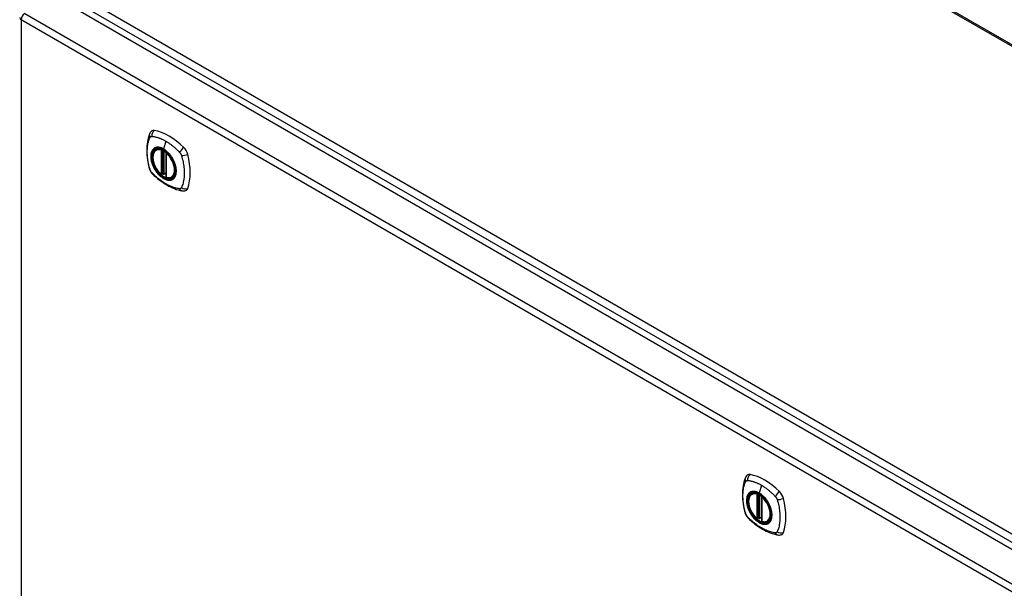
# Model space of a CAD drawing. Header units: inches. Extents: x 20 to 448, y 48 to 211.
# Tile 26 of 28: x 409 to 428, y 176 to 188. Entities that reach past the tile are written whole.
import ezdxf

# ---------------------------------------------------------------- set-up
doc = ezdxf.new("R2010")
doc.units = ezdxf.units.IN
doc.header["$MEASUREMENT"] = 0
doc.layers.add('Visible Edges(ANSI)', color=7, linetype='Continuous', lineweight=25)
doc.layers.add('Visible Tangent Edges(ANSI)', color=7, linetype='Continuous', lineweight=25)

msp = doc.modelspace()

# ---------------------------------------------------------------- linework, layer by layer
at = {"layer": 'Visible Edges(ANSI)'}
for p, q in [((417.925, 193.102), (446.49, 176.609)), ((409.399, 188.057), (438.818, 171.071)), ((411.408, 185.026), (411.419, 185.032)), ((411.603, 184.965), (411.603, 184.487)), ((411.534, 184.543), (411.52, 184.535)), ((411.549, 184.54), (411.547, 184.542)), ((411.603, 184.563), (411.562, 184.54)), ((411.721, 184.484), (411.732, 184.49)), ((423.183, 178.228), (423.193, 178.234)), ((423.377, 178.167), (423.377, 177.689)), ((423.309, 177.745), (423.295, 177.737)), ((423.323, 177.743), (423.321, 177.744)), ((423.377, 177.765), (423.337, 177.742)), ((423.496, 177.686), (423.506, 177.692))]:
    msp.add_line(p, q, dxfattribs=at)
at = {"layer": 'Visible Edges(ANSI)', "flags": 128}
for points in [[(411.275, 185.336), (411.267, 185.314), (411.26, 185.295), (411.255, 185.276), (411.25, 185.258), (411.246, 185.239), (411.242, 185.219), (411.235, 185.18), (411.229, 185.139), (411.225, 185.097), (411.222, 185.055), (411.222, 185.012), (411.222, 184.969), (411.225, 184.924), (411.229, 184.88), (411.234, 184.835), (411.241, 184.79), (411.249, 184.744), (411.259, 184.699), (411.265, 184.676), (411.268, 184.664), (411.271, 184.65)], [(411.313, 185.392), (411.3, 185.378), (411.289, 185.364), (411.281, 185.35), (411.275, 185.336)], [(411.507, 184.536), (411.493, 184.549), (411.479, 184.562), (411.466, 184.576), (411.453, 184.591), (411.441, 184.607), (411.429, 184.623), (411.417, 184.64), (411.407, 184.658), (411.397, 184.675), (411.387, 184.693), (411.379, 184.712), (411.371, 184.73), (411.364, 184.749), (411.358, 184.768), (411.352, 184.786), (411.348, 184.805), (411.345, 184.823), (411.342, 184.841), (411.341, 184.859), (411.34, 184.876), (411.34, 184.893), (411.342, 184.909), (411.344, 184.924), (411.347, 184.939), (411.351, 184.954), (411.357, 184.967), (411.363, 184.979), (411.37, 184.991), (411.378, 185.001), (411.387, 185.011), (411.397, 185.019), (411.408, 185.026)], [(411.661, 184.946), (411.68, 184.924), (411.697, 184.9), (411.714, 184.876), (411.73, 184.85), (411.744, 184.824), (411.757, 184.797), (411.768, 184.77), (411.778, 184.743)], [(411.271, 184.65), (411.276, 184.637), (411.281, 184.623), (411.287, 184.611), (411.293, 184.599), (411.301, 184.587), (411.309, 184.575), (411.317, 184.564), (411.327, 184.554)], [(411.327, 184.554), (411.337, 184.544), (411.346, 184.535), (411.364, 184.518), (411.398, 184.488), (411.433, 184.457), (411.469, 184.429), (411.505, 184.402), (411.542, 184.376), (411.579, 184.352), (411.616, 184.33), (411.653, 184.309), (411.691, 184.29), (411.729, 184.272), (411.767, 184.257), (411.805, 184.243), (411.844, 184.232), (411.882, 184.222), (411.901, 184.218), (411.911, 184.216), (411.922, 184.214)], [(411.547, 184.542), (411.545, 184.544), (411.541, 184.544), (411.537, 184.544), (411.534, 184.543)], [(411.721, 184.484), (411.709, 184.478), (411.697, 184.474), (411.683, 184.47), (411.67, 184.469), (411.656, 184.468), (411.641, 184.47), (411.626, 184.472), (411.612, 184.476)], [(411.922, 184.214), (411.938, 184.212), (411.954, 184.212), (411.972, 184.214), (411.99, 184.218)], [(423.049, 178.538), (423.041, 178.517), (423.035, 178.497), (423.029, 178.478), (423.025, 178.46), (423.02, 178.441), (423.016, 178.422), (423.009, 178.382), (423.003, 178.341), (422.999, 178.299), (422.997, 178.257), (422.996, 178.214), (422.997, 178.171), (422.999, 178.127), (423.003, 178.082), (423.009, 178.037), (423.015, 177.992), (423.024, 177.946), (423.034, 177.901), (423.039, 177.878), (423.042, 177.866), (423.046, 177.852)], [(423.087, 178.594), (423.074, 178.58), (423.063, 178.566), (423.055, 178.552), (423.049, 178.538)], [(423.281, 177.738), (423.267, 177.751), (423.254, 177.764), (423.24, 177.778), (423.227, 177.793), (423.215, 177.809), (423.203, 177.825), (423.192, 177.842), (423.181, 177.86), (423.171, 177.877), (423.162, 177.895), (423.153, 177.914), (423.145, 177.932), (423.138, 177.951), (423.132, 177.97), (423.127, 177.988), (423.122, 178.007), (423.119, 178.025), (423.116, 178.043), (423.115, 178.061), (423.114, 178.078), (423.115, 178.095), (423.116, 178.111), (423.118, 178.126), (423.122, 178.141), (423.126, 178.156), (423.131, 178.169), (423.137, 178.181), (423.145, 178.193), (423.153, 178.204), (423.162, 178.213), (423.172, 178.221), (423.183, 178.228)], [(423.435, 178.148), (423.454, 178.126), (423.472, 178.102), (423.489, 178.078), (423.504, 178.052), (423.518, 178.026), (423.531, 177.999), (423.543, 177.972), (423.553, 177.945)], [(423.046, 177.852), (423.05, 177.839), (423.055, 177.825), (423.061, 177.813), (423.068, 177.801), (423.075, 177.789), (423.083, 177.777), (423.092, 177.766), (423.101, 177.756)], [(423.101, 177.756), (423.111, 177.746), (423.12, 177.737), (423.138, 177.72), (423.172, 177.69), (423.207, 177.66), (423.243, 177.631), (423.279, 177.604), (423.316, 177.578), (423.353, 177.554), (423.39, 177.532), (423.428, 177.511), (423.466, 177.492), (423.504, 177.475), (423.542, 177.459), (423.58, 177.445), (423.618, 177.434), (423.656, 177.424), (423.675, 177.42), (423.686, 177.418), (423.697, 177.416)], [(423.321, 177.744), (423.319, 177.746), (423.315, 177.747), (423.312, 177.746), (423.309, 177.745)], [(423.496, 177.686), (423.484, 177.68), (423.471, 177.676), (423.458, 177.673), (423.444, 177.671), (423.43, 177.671), (423.416, 177.672), (423.401, 177.674), (423.386, 177.678)], [(423.697, 177.416), (423.712, 177.414), (423.729, 177.414), (423.746, 177.416), (423.764, 177.421)]]:
    msp.add_lwpolyline(points, dxfattribs=at)
at = {"layer": 'Visible Edges(ANSI)'}
for centre, start, end in [((411.615, 184.965), 137.3656, 180), ((411.514, 184.545), 229.389, 300), ((411.556, 184.55), 232.1717, 300), ((411.615, 184.487), 180, 253.4446), ((423.389, 178.167), 137.3656, 180), ((423.289, 177.747), 229.389, 300), ((423.331, 177.752), 232.1717, 300), ((423.389, 177.689), 180, 253.4446)]:
    msp.add_arc(centre, 0.0118, start, end, dxfattribs=at)
for centre, major_axis, start_param, end_param in [((411.411, 185.246), (-0.089, 0.153), 5.825423, 6.408181), ((411.662, 184.249), (-0.64, 1.108), 5.170151, 5.825423), ((411.558, 184.751), (0.157, -0.273), 2.363977, 7.060801), ((411.913, 184.956), (0.089, -0.153), 1.113034, 2.028558), ((411.175, 185.093), (-0.64, 1.108), 3.599355, 4.254627), ((411.913, 184.377), (0.089, -0.153), 6.158189, 6.740947), ((423.186, 178.448), (-0.089, 0.153), 5.825423, 6.408181), ((423.437, 177.451), (-0.64, 1.108), 5.170151, 5.825423), ((423.332, 177.953), (0.157, -0.273), 2.363977, 7.060801), ((423.688, 178.158), (0.089, -0.153), 1.113034, 2.028558), ((422.95, 178.295), (-0.64, 1.108), 3.599355, 4.254627), ((423.688, 177.579), (0.089, -0.153), 6.158189, 6.740947)]:
    msp.add_ellipse(centre, major_axis=major_axis, ratio=0.57735, start_param=start_param, end_param=end_param, dxfattribs=at)
for centre in [(411.554, 184.749), (423.328, 177.951)]:
    msp.add_ellipse(centre, major_axis=(-0.16, 0.277), ratio=0.57735, dxfattribs=at)
at = {"layer": 'Visible Tangent Edges(ANSI)'}
for p, q in [((446.49, 176.576), (417.876, 193.097)), ((439.089, 171.213), (409.53, 188.279)), ((409.46, 188.157), (439.019, 171.092)), ((408.808, 187.716), (438.227, 170.731)), ((438.157, 170.609), (408.738, 187.594)), ((408.738, 187.594), (408.738, 161.695)), ((411.597, 185.196), (411.553, 185.04)), ((411.506, 185.018), (411.506, 184.54)), ((411.523, 185.018), (411.53, 185.022)), ((411.523, 184.54), (411.523, 185.018)), ((411.534, 185.02), (411.534, 184.547)), ((411.549, 184.548), (411.549, 185.013)), ((411.565, 184.545), (411.565, 185.004)), ((411.607, 184.482), (411.607, 184.96)), ((411.534, 184.547), (411.523, 184.54)), ((411.603, 184.567), (411.565, 184.545)), ((423.371, 178.398), (423.327, 178.242)), ((423.281, 178.22), (423.281, 177.742)), ((423.297, 178.22), (423.304, 178.224)), ((423.297, 177.742), (423.297, 178.22)), ((423.309, 178.222), (423.309, 177.749)), ((423.324, 177.75), (423.324, 178.215)), ((423.339, 177.747), (423.339, 178.206)), ((423.381, 177.684), (423.381, 178.162)), ((423.309, 177.749), (423.297, 177.742)), ((423.377, 177.769), (423.339, 177.747))]:
    msp.add_line(p, q, dxfattribs=at)
at = {"layer": 'Visible Tangent Edges(ANSI)', "flags": 128}
for points in [[(411.285, 185.27), (411.285, 185.271), (411.286, 185.272), (411.286, 185.273), (411.287, 185.273), (411.287, 185.274), (411.288, 185.275), (411.288, 185.276), (411.289, 185.277), (411.29, 185.277), (411.29, 185.278), (411.291, 185.279), (411.291, 185.279), (411.292, 185.28), (411.293, 185.281), (411.293, 185.281), (411.294, 185.282), (411.295, 185.283), (411.295, 185.283), (411.296, 185.284), (411.297, 185.284), (411.298, 185.285), (411.298, 185.285), (411.299, 185.286), (411.3, 185.286)], [(411.3, 185.286), (411.301, 185.287), (411.301, 185.287), (411.302, 185.287), (411.303, 185.288), (411.304, 185.288), (411.305, 185.288), (411.306, 185.289), (411.306, 185.289), (411.307, 185.289), (411.308, 185.29), (411.309, 185.29), (411.31, 185.29), (411.311, 185.29), (411.312, 185.29), (411.313, 185.291), (411.313, 185.291), (411.314, 185.291), (411.315, 185.291), (411.316, 185.291), (411.317, 185.291), (411.318, 185.291), (411.319, 185.291), (411.32, 185.291), (411.321, 185.291)], [(411.321, 185.291), (411.334, 185.29), (411.345, 185.289), (411.356, 185.287), (411.367, 185.285), (411.378, 185.282), (411.389, 185.28), (411.401, 185.277), (411.412, 185.274), (411.423, 185.271), (411.435, 185.267), (411.446, 185.264), (411.457, 185.26), (411.469, 185.256), (411.481, 185.251), (411.492, 185.247), (411.504, 185.242), (411.515, 185.237), (411.527, 185.232), (411.539, 185.226), (411.55, 185.221), (411.562, 185.215), (411.574, 185.209), (411.585, 185.202), (411.597, 185.196)], [(411.285, 184.636), (411.275, 184.669), (411.268, 184.698), (411.261, 184.728), (411.255, 184.757), (411.25, 184.787), (411.245, 184.816), (411.241, 184.845), (411.238, 184.873), (411.235, 184.902), (411.233, 184.93), (411.232, 184.957), (411.232, 184.985), (411.232, 185.011), (411.233, 185.038), (411.235, 185.063), (411.238, 185.088), (411.241, 185.113), (411.245, 185.137), (411.25, 185.161), (411.255, 185.183), (411.261, 185.206), (411.268, 185.227), (411.275, 185.248), (411.285, 185.27)], [(411.597, 185.196), (411.609, 185.189), (411.62, 185.182), (411.632, 185.174), (411.644, 185.167), (411.655, 185.159), (411.667, 185.151), (411.678, 185.143), (411.69, 185.135), (411.701, 185.126), (411.713, 185.117), (411.724, 185.108), (411.736, 185.099), (411.747, 185.09), (411.758, 185.08), (411.77, 185.071), (411.781, 185.061), (411.792, 185.051), (411.803, 185.041), (411.814, 185.031), (411.825, 185.02), (411.836, 185.01), (411.847, 184.999), (411.858, 184.988), (411.871, 184.974)], [(411.359, 185.046), (411.35, 185.038), (411.341, 185.029), (411.334, 185.019), (411.327, 185.008), (411.321, 184.997), (411.316, 184.984), (411.311, 184.971), (411.307, 184.957), (411.304, 184.942), (411.302, 184.927), (411.301, 184.911), (411.301, 184.894), (411.301, 184.877), (411.302, 184.86), (411.305, 184.842), (411.307, 184.823), (411.311, 184.805), (411.316, 184.786), (411.321, 184.768), (411.327, 184.749), (411.334, 184.73), (411.341, 184.711), (411.35, 184.693), (411.359, 184.675)], [(411.778, 184.743), (411.796, 184.674), (411.802, 184.609), (411.798, 184.551), (411.781, 184.501), (411.755, 184.463), (411.719, 184.438), (411.676, 184.427), (411.626, 184.432), (411.574, 184.45), (411.52, 184.483), (411.468, 184.528), (411.42, 184.582), (411.378, 184.645), (411.345, 184.712), (411.321, 184.781), (411.307, 184.848), (411.305, 184.911), (411.314, 184.967), (411.335, 185.012), (411.365, 185.046), (411.404, 185.065), (411.45, 185.07), (411.5, 185.06), (411.554, 185.036)], [(411.392, 185.065), (411.39, 185.065), (411.389, 185.064), (411.387, 185.064), (411.386, 185.063), (411.384, 185.062), (411.383, 185.062), (411.382, 185.061), (411.38, 185.06), (411.379, 185.059), (411.377, 185.059), (411.376, 185.058), (411.374, 185.057), (411.373, 185.056), (411.372, 185.056), (411.37, 185.055), (411.369, 185.054), (411.368, 185.053), (411.366, 185.052), (411.365, 185.051), (411.364, 185.05), (411.362, 185.049), (411.361, 185.048), (411.36, 185.047), (411.359, 185.046)], [(411.553, 185.04), (411.546, 185.044), (411.539, 185.048), (411.531, 185.051), (411.524, 185.055), (411.517, 185.058), (411.51, 185.061), (411.502, 185.063), (411.495, 185.065), (411.488, 185.067), (411.481, 185.069), (411.474, 185.071), (411.467, 185.072), (411.461, 185.073), (411.454, 185.074), (411.447, 185.074), (411.441, 185.074), (411.434, 185.074), (411.428, 185.074), (411.421, 185.073), (411.415, 185.072), (411.409, 185.071), (411.403, 185.069), (411.398, 185.067), (411.392, 185.065)], [(411.714, 184.88), (411.708, 184.888), (411.702, 184.897), (411.696, 184.905), (411.69, 184.913), (411.684, 184.921), (411.678, 184.929), (411.672, 184.937), (411.665, 184.944), (411.659, 184.952), (411.652, 184.959), (411.645, 184.966), (411.639, 184.973), (411.632, 184.98), (411.625, 184.986), (411.618, 184.993), (411.611, 184.999), (411.604, 185.005), (411.596, 185.01), (411.589, 185.016), (411.582, 185.021), (411.575, 185.026), (411.568, 185.031), (411.56, 185.036), (411.553, 185.04)], [(411.554, 185.036), (411.558, 185.034), (411.563, 185.031), (411.567, 185.028), (411.572, 185.025), (411.577, 185.022), (411.581, 185.019), (411.586, 185.015), (411.59, 185.012), (411.595, 185.008), (411.6, 185.005), (411.604, 185.001), (411.609, 184.997), (411.613, 184.994), (411.618, 184.99), (411.622, 184.986), (411.626, 184.982), (411.631, 184.977), (411.635, 184.973), (411.64, 184.969), (411.644, 184.965), (411.648, 184.96), (411.652, 184.956), (411.657, 184.951), (411.661, 184.946)], [(411.871, 184.974), (411.873, 184.972), (411.875, 184.969), (411.877, 184.967), (411.878, 184.965), (411.88, 184.962), (411.882, 184.96), (411.884, 184.957), (411.886, 184.955), (411.887, 184.952), (411.889, 184.95), (411.891, 184.947), (411.892, 184.944), (411.894, 184.942), (411.895, 184.939), (411.897, 184.936), (411.898, 184.933), (411.899, 184.931), (411.9, 184.928), (411.902, 184.925), (411.903, 184.922), (411.904, 184.919), (411.905, 184.917), (411.906, 184.914), (411.907, 184.911)], [(411.907, 184.911), (411.917, 184.878), (411.924, 184.848), (411.931, 184.819), (411.938, 184.789), (411.943, 184.76), (411.948, 184.731), (411.952, 184.702), (411.956, 184.674), (411.959, 184.645), (411.961, 184.618), (411.962, 184.59), (411.962, 184.563), (411.962, 184.536), (411.961, 184.51), (411.959, 184.484), (411.956, 184.459), (411.952, 184.434), (411.948, 184.41), (411.943, 184.386), (411.938, 184.363), (411.931, 184.341), (411.924, 184.319), (411.917, 184.298), (411.907, 184.276)], [(411.747, 184.822), (411.746, 184.824), (411.744, 184.827), (411.743, 184.829), (411.742, 184.832), (411.741, 184.834), (411.739, 184.837), (411.738, 184.839), (411.737, 184.842), (411.735, 184.844), (411.734, 184.846), (411.733, 184.849), (411.731, 184.851), (411.73, 184.854), (411.728, 184.856), (411.727, 184.858), (411.725, 184.861), (411.724, 184.863), (411.723, 184.866), (411.721, 184.868), (411.72, 184.87), (411.718, 184.873), (411.717, 184.875), (411.715, 184.877), (411.714, 184.88)], [(411.747, 184.45), (411.756, 184.458), (411.764, 184.468), (411.772, 184.477), (411.779, 184.488), (411.785, 184.5), (411.79, 184.513), (411.795, 184.526), (411.799, 184.54), (411.802, 184.555), (411.804, 184.57), (411.805, 184.586), (411.805, 184.603), (411.805, 184.62), (411.804, 184.637), (411.802, 184.655), (411.799, 184.673), (411.795, 184.692), (411.79, 184.71), (411.785, 184.729), (411.779, 184.748), (411.772, 184.767), (411.764, 184.785), (411.756, 184.804), (411.747, 184.822)], [(411.321, 184.573), (411.319, 184.575), (411.317, 184.577), (411.315, 184.58), (411.314, 184.582), (411.312, 184.584), (411.31, 184.587), (411.308, 184.589), (411.306, 184.592), (411.305, 184.594), (411.303, 184.597), (411.301, 184.6), (411.3, 184.602), (411.298, 184.605), (411.297, 184.608), (411.295, 184.61), (411.294, 184.613), (411.293, 184.616), (411.291, 184.619), (411.29, 184.622), (411.289, 184.624), (411.288, 184.627), (411.287, 184.63), (411.286, 184.633), (411.285, 184.636)], [(411.871, 184.255), (411.847, 184.258), (411.825, 184.262), (411.803, 184.267), (411.781, 184.273), (411.758, 184.28), (411.736, 184.287), (411.713, 184.296), (411.69, 184.305), (411.667, 184.316), (411.644, 184.327), (411.62, 184.339), (411.597, 184.352), (411.574, 184.366), (411.55, 184.381), (411.527, 184.396), (411.504, 184.413), (411.481, 184.43), (411.458, 184.448), (411.435, 184.466), (411.412, 184.486), (411.389, 184.506), (411.367, 184.527), (411.345, 184.548), (411.321, 184.573)], [(411.359, 184.675), (411.36, 184.672), (411.361, 184.67), (411.362, 184.667), (411.364, 184.665), (411.365, 184.662), (411.366, 184.66), (411.368, 184.657), (411.369, 184.655), (411.37, 184.653), (411.372, 184.65), (411.373, 184.648), (411.374, 184.645), (411.376, 184.643), (411.377, 184.641), (411.379, 184.638), (411.38, 184.636), (411.382, 184.633), (411.383, 184.631), (411.384, 184.629), (411.386, 184.626), (411.387, 184.624), (411.389, 184.622), (411.39, 184.619), (411.392, 184.617)], [(411.392, 184.617), (411.403, 184.6), (411.415, 184.584), (411.428, 184.568), (411.441, 184.552), (411.454, 184.538), (411.467, 184.524), (411.481, 184.511), (411.495, 184.498), (411.51, 184.487), (411.524, 184.476), (411.539, 184.466), (411.553, 184.457), (411.568, 184.449), (411.582, 184.442), (411.597, 184.436), (411.611, 184.432), (411.625, 184.428), (411.639, 184.425), (411.652, 184.423), (411.665, 184.423), (411.678, 184.423), (411.69, 184.425), (411.702, 184.427), (411.714, 184.431)], [(411.534, 184.547), (411.534, 184.547), (411.534, 184.547), (411.534, 184.547), (411.534, 184.547), (411.534, 184.547), (411.534, 184.547), (411.534, 184.546), (411.534, 184.546), (411.534, 184.546), (411.534, 184.546), (411.534, 184.546), (411.534, 184.546), (411.534, 184.546), (411.534, 184.546), (411.534, 184.546), (411.534, 184.546), (411.534, 184.546), (411.534, 184.546), (411.534, 184.546), (411.534, 184.546), (411.534, 184.545), (411.534, 184.545), (411.534, 184.545), (411.534, 184.545)], [(411.534, 184.545), (411.534, 184.545), (411.534, 184.545), (411.534, 184.545), (411.534, 184.545), (411.534, 184.544), (411.534, 184.544), (411.534, 184.544), (411.534, 184.544), (411.534, 184.544), (411.534, 184.544), (411.534, 184.544), (411.534, 184.543), (411.534, 184.543), (411.534, 184.543), (411.534, 184.543), (411.534, 184.543), (411.534, 184.543), (411.534, 184.543), (411.534, 184.543), (411.534, 184.543), (411.534, 184.543), (411.534, 184.543), (411.534, 184.543), (411.534, 184.543)], [(411.534, 184.543), (411.534, 184.543), (411.534, 184.543), (411.534, 184.543), (411.534, 184.543), (411.534, 184.543), (411.534, 184.543), (411.534, 184.543), (411.534, 184.543), (411.534, 184.543), (411.534, 184.543), (411.534, 184.543), (411.534, 184.543), (411.534, 184.543), (411.534, 184.543), (411.534, 184.543), (411.534, 184.543), (411.534, 184.543), (411.534, 184.543), (411.534, 184.543), (411.534, 184.543), (411.534, 184.543), (411.534, 184.543), (411.534, 184.543), (411.534, 184.543)], [(411.547, 184.542), (411.547, 184.542), (411.547, 184.542), (411.547, 184.542), (411.547, 184.542), (411.547, 184.542), (411.547, 184.542), (411.547, 184.542), (411.548, 184.542), (411.548, 184.542), (411.548, 184.542), (411.548, 184.542), (411.548, 184.542), (411.548, 184.542), (411.548, 184.542), (411.548, 184.542), (411.548, 184.542), (411.548, 184.541), (411.548, 184.541), (411.548, 184.541), (411.548, 184.541), (411.548, 184.541), (411.548, 184.541), (411.548, 184.541), (411.548, 184.541)], [(411.548, 184.541), (411.548, 184.541), (411.548, 184.541), (411.548, 184.542), (411.548, 184.542), (411.549, 184.542), (411.549, 184.542), (411.549, 184.542), (411.549, 184.542), (411.549, 184.542), (411.549, 184.542), (411.549, 184.542), (411.549, 184.542), (411.549, 184.542), (411.549, 184.543), (411.549, 184.543), (411.549, 184.543), (411.549, 184.543), (411.549, 184.543), (411.549, 184.543), (411.549, 184.544), (411.549, 184.544), (411.549, 184.544), (411.549, 184.544), (411.549, 184.544)], [(411.549, 184.544), (411.549, 184.544), (411.549, 184.545), (411.549, 184.545), (411.549, 184.545), (411.549, 184.545), (411.549, 184.545), (411.549, 184.545), (411.549, 184.545), (411.549, 184.546), (411.549, 184.546), (411.549, 184.546), (411.549, 184.546), (411.549, 184.546), (411.549, 184.546), (411.549, 184.546), (411.549, 184.547), (411.549, 184.547), (411.549, 184.547), (411.549, 184.547), (411.549, 184.547), (411.549, 184.547), (411.549, 184.547), (411.549, 184.547), (411.549, 184.548)], [(411.714, 184.431), (411.715, 184.432), (411.717, 184.432), (411.718, 184.433), (411.72, 184.434), (411.721, 184.434), (411.723, 184.435), (411.724, 184.436), (411.725, 184.436), (411.727, 184.437), (411.728, 184.438), (411.73, 184.439), (411.731, 184.439), (411.732, 184.44), (411.734, 184.441), (411.735, 184.442), (411.737, 184.443), (411.738, 184.444), (411.739, 184.445), (411.741, 184.446), (411.742, 184.446), (411.743, 184.447), (411.744, 184.448), (411.746, 184.449), (411.747, 184.45)], [(411.907, 184.276), (411.906, 184.275), (411.905, 184.273), (411.904, 184.271), (411.903, 184.27), (411.902, 184.268), (411.901, 184.267), (411.899, 184.266), (411.898, 184.265), (411.897, 184.263), (411.895, 184.262), (411.894, 184.261), (411.892, 184.26), (411.891, 184.26), (411.889, 184.259), (411.887, 184.258), (411.886, 184.257), (411.884, 184.257), (411.882, 184.256), (411.88, 184.256), (411.878, 184.256), (411.877, 184.256), (411.875, 184.255), (411.873, 184.255), (411.871, 184.255)], [(423.059, 177.838), (423.05, 177.871), (423.042, 177.9), (423.036, 177.93), (423.029, 177.959), (423.024, 177.989), (423.019, 178.018), (423.015, 178.047), (423.012, 178.075), (423.009, 178.104), (423.008, 178.132), (423.006, 178.159), (423.006, 178.187), (423.006, 178.213), (423.008, 178.24), (423.009, 178.265), (423.012, 178.29), (423.015, 178.315), (423.019, 178.339), (423.024, 178.363), (423.029, 178.386), (423.035, 178.408), (423.042, 178.429), (423.05, 178.45), (423.059, 178.472)], [(423.059, 178.472), (423.06, 178.473), (423.06, 178.474), (423.061, 178.475), (423.061, 178.476), (423.062, 178.476), (423.062, 178.477), (423.063, 178.478), (423.063, 178.479), (423.064, 178.479), (423.065, 178.48), (423.065, 178.481), (423.066, 178.481), (423.066, 178.482), (423.067, 178.483), (423.068, 178.483), (423.068, 178.484), (423.069, 178.485), (423.07, 178.485), (423.071, 178.486), (423.071, 178.486), (423.072, 178.487), (423.073, 178.487), (423.074, 178.488), (423.074, 178.488)], [(423.074, 178.488), (423.075, 178.489), (423.076, 178.489), (423.077, 178.489), (423.077, 178.49), (423.078, 178.49), (423.079, 178.491), (423.08, 178.491), (423.081, 178.491), (423.082, 178.491), (423.083, 178.492), (423.083, 178.492), (423.084, 178.492), (423.085, 178.492), (423.086, 178.492), (423.087, 178.493), (423.088, 178.493), (423.089, 178.493), (423.09, 178.493), (423.091, 178.493), (423.092, 178.493), (423.093, 178.493), (423.094, 178.493), (423.095, 178.493), (423.096, 178.493)], [(423.096, 178.493), (423.108, 178.492), (423.119, 178.491), (423.13, 178.489), (423.141, 178.487), (423.152, 178.484), (423.164, 178.482), (423.175, 178.479), (423.186, 178.476), (423.198, 178.473), (423.209, 178.469), (423.22, 178.466), (423.232, 178.462), (423.243, 178.458), (423.255, 178.454), (423.266, 178.449), (423.278, 178.444), (423.29, 178.439), (423.301, 178.434), (423.313, 178.429), (423.325, 178.423), (423.336, 178.417), (423.348, 178.411), (423.36, 178.404), (423.371, 178.398)], [(423.327, 178.242), (423.32, 178.246), (423.313, 178.25), (423.306, 178.253), (423.298, 178.257), (423.291, 178.26), (423.284, 178.263), (423.277, 178.265), (423.27, 178.267), (423.263, 178.269), (423.256, 178.271), (423.249, 178.273), (423.242, 178.274), (423.235, 178.275), (423.228, 178.276), (423.222, 178.276), (423.215, 178.276), (423.209, 178.276), (423.202, 178.276), (423.196, 178.275), (423.19, 178.274), (423.184, 178.273), (423.178, 178.271), (423.172, 178.27), (423.166, 178.268)], [(423.371, 178.398), (423.383, 178.391), (423.395, 178.384), (423.406, 178.376), (423.418, 178.369), (423.43, 178.361), (423.441, 178.353), (423.453, 178.345), (423.464, 178.337), (423.476, 178.328), (423.487, 178.319), (423.499, 178.31), (423.51, 178.301), (423.521, 178.292), (423.533, 178.282), (423.544, 178.273), (423.555, 178.263), (423.566, 178.253), (423.577, 178.243), (423.589, 178.233), (423.6, 178.222), (423.611, 178.212), (423.621, 178.201), (423.632, 178.19), (423.645, 178.176)], [(423.133, 178.248), (423.124, 178.24), (423.116, 178.231), (423.108, 178.221), (423.101, 178.21), (423.095, 178.199), (423.09, 178.186), (423.085, 178.173), (423.082, 178.159), (423.079, 178.144), (423.077, 178.129), (423.076, 178.113), (423.075, 178.096), (423.076, 178.079), (423.077, 178.062), (423.079, 178.044), (423.082, 178.025), (423.086, 178.007), (423.09, 177.988), (423.095, 177.97), (423.102, 177.951), (423.108, 177.932), (423.116, 177.914), (423.124, 177.895), (423.133, 177.877)], [(423.553, 177.945), (423.57, 177.877), (423.577, 177.811), (423.572, 177.753), (423.556, 177.703), (423.529, 177.665), (423.493, 177.64), (423.45, 177.63), (423.401, 177.634), (423.348, 177.652), (423.295, 177.685), (423.243, 177.73), (423.195, 177.785), (423.153, 177.847), (423.119, 177.914), (423.095, 177.983), (423.082, 178.05), (423.079, 178.114), (423.089, 178.169), (423.109, 178.214), (423.139, 178.248), (423.178, 178.267), (423.224, 178.272), (423.275, 178.262), (423.328, 178.238)], [(423.166, 178.268), (423.165, 178.267), (423.163, 178.266), (423.162, 178.266), (423.16, 178.265), (423.159, 178.264), (423.157, 178.264), (423.156, 178.263), (423.154, 178.262), (423.153, 178.262), (423.152, 178.261), (423.15, 178.26), (423.149, 178.259), (423.147, 178.258), (423.146, 178.258), (423.145, 178.257), (423.143, 178.256), (423.142, 178.255), (423.141, 178.254), (423.139, 178.253), (423.138, 178.252), (423.137, 178.251), (423.136, 178.25), (423.134, 178.249), (423.133, 178.248)], [(423.488, 178.082), (423.482, 178.09), (423.477, 178.099), (423.471, 178.107), (423.465, 178.115), (423.459, 178.123), (423.452, 178.131), (423.446, 178.139), (423.44, 178.147), (423.433, 178.154), (423.426, 178.161), (423.42, 178.168), (423.413, 178.175), (423.406, 178.182), (423.399, 178.188), (423.392, 178.195), (423.385, 178.201), (423.378, 178.207), (423.371, 178.212), (423.364, 178.218), (423.356, 178.223), (423.349, 178.228), (423.342, 178.233), (423.335, 178.238), (423.327, 178.242)], [(423.328, 178.238), (423.333, 178.236), (423.337, 178.233), (423.342, 178.23), (423.346, 178.227), (423.351, 178.224), (423.356, 178.221), (423.36, 178.217), (423.365, 178.214), (423.369, 178.21), (423.374, 178.207), (423.378, 178.203), (423.383, 178.199), (423.387, 178.196), (423.392, 178.192), (423.396, 178.188), (423.401, 178.184), (423.405, 178.179), (423.41, 178.175), (423.414, 178.171), (423.418, 178.167), (423.423, 178.162), (423.427, 178.158), (423.431, 178.153), (423.435, 178.148)], [(423.521, 178.024), (423.52, 178.027), (423.519, 178.029), (423.518, 178.031), (423.516, 178.034), (423.515, 178.036), (423.514, 178.039), (423.512, 178.041), (423.511, 178.044), (423.51, 178.046), (423.508, 178.048), (423.507, 178.051), (423.506, 178.053), (423.504, 178.056), (423.503, 178.058), (423.501, 178.06), (423.5, 178.063), (423.498, 178.065), (423.497, 178.068), (423.496, 178.07), (423.494, 178.072), (423.493, 178.075), (423.491, 178.077), (423.49, 178.079), (423.488, 178.082)], [(423.645, 178.176), (423.647, 178.174), (423.649, 178.171), (423.651, 178.169), (423.653, 178.167), (423.655, 178.164), (423.656, 178.162), (423.658, 178.159), (423.66, 178.157), (423.662, 178.154), (423.663, 178.152), (423.665, 178.149), (423.666, 178.146), (423.668, 178.144), (423.669, 178.141), (423.671, 178.138), (423.672, 178.135), (423.674, 178.133), (423.675, 178.13), (423.676, 178.127), (423.677, 178.124), (423.678, 178.121), (423.679, 178.119), (423.68, 178.116), (423.681, 178.113)], [(423.681, 178.113), (423.691, 178.08), (423.699, 178.05), (423.706, 178.021), (423.712, 177.991), (423.718, 177.962), (423.723, 177.933), (423.727, 177.904), (423.73, 177.876), (423.733, 177.848), (423.735, 177.82), (423.736, 177.792), (423.737, 177.765), (423.736, 177.738), (423.735, 177.712), (423.733, 177.686), (423.73, 177.661), (423.727, 177.636), (423.723, 177.612), (423.718, 177.588), (423.712, 177.565), (423.706, 177.543), (423.699, 177.521), (423.691, 177.5), (423.681, 177.478)], [(423.521, 177.652), (423.53, 177.661), (423.539, 177.67), (423.546, 177.68), (423.553, 177.69), (423.559, 177.702), (423.565, 177.715), (423.569, 177.728), (423.573, 177.742), (423.576, 177.757), (423.578, 177.772), (423.579, 177.788), (423.58, 177.805), (423.579, 177.822), (423.578, 177.839), (423.576, 177.857), (423.573, 177.875), (423.569, 177.894), (423.565, 177.912), (423.559, 177.931), (423.553, 177.95), (423.546, 177.969), (423.539, 177.987), (423.53, 178.006), (423.521, 178.024)], [(423.096, 177.775), (423.094, 177.777), (423.092, 177.779), (423.09, 177.782), (423.088, 177.784), (423.086, 177.786), (423.084, 177.789), (423.083, 177.791), (423.081, 177.794), (423.079, 177.796), (423.077, 177.799), (423.076, 177.802), (423.074, 177.804), (423.073, 177.807), (423.071, 177.81), (423.07, 177.812), (423.068, 177.815), (423.067, 177.818), (423.066, 177.821), (423.065, 177.824), (423.063, 177.826), (423.062, 177.829), (423.061, 177.832), (423.06, 177.835), (423.059, 177.838)], [(423.645, 177.457), (423.621, 177.46), (423.6, 177.464), (423.578, 177.469), (423.555, 177.475), (423.533, 177.482), (423.51, 177.489), (423.487, 177.498), (423.464, 177.507), (423.441, 177.518), (423.418, 177.529), (423.395, 177.541), (423.372, 177.554), (423.348, 177.568), (423.325, 177.583), (423.301, 177.598), (423.278, 177.615), (423.255, 177.632), (423.232, 177.65), (423.209, 177.669), (423.186, 177.688), (423.164, 177.708), (423.141, 177.729), (423.119, 177.75), (423.096, 177.775)], [(423.133, 177.877), (423.134, 177.874), (423.136, 177.872), (423.137, 177.869), (423.138, 177.867), (423.139, 177.864), (423.141, 177.862), (423.142, 177.86), (423.143, 177.857), (423.145, 177.855), (423.146, 177.852), (423.147, 177.85), (423.149, 177.847), (423.15, 177.845), (423.152, 177.843), (423.153, 177.84), (423.154, 177.838), (423.156, 177.835), (423.157, 177.833), (423.159, 177.831), (423.16, 177.828), (423.162, 177.826), (423.163, 177.824), (423.165, 177.821), (423.166, 177.819)], [(423.166, 177.819), (423.178, 177.802), (423.19, 177.786), (423.202, 177.77), (423.215, 177.754), (423.228, 177.74), (423.242, 177.726), (423.256, 177.713), (423.27, 177.7), (423.284, 177.689), (423.298, 177.678), (423.313, 177.668), (423.328, 177.659), (423.342, 177.651), (423.357, 177.644), (423.371, 177.638), (423.385, 177.634), (423.399, 177.63), (423.413, 177.627), (423.427, 177.625), (423.44, 177.625), (423.453, 177.625), (423.465, 177.627), (423.477, 177.63), (423.488, 177.633)], [(423.309, 177.749), (423.309, 177.749), (423.309, 177.749), (423.309, 177.749), (423.309, 177.749), (423.309, 177.749), (423.309, 177.749), (423.309, 177.748), (423.309, 177.748), (423.309, 177.748), (423.309, 177.748), (423.309, 177.748), (423.308, 177.748), (423.308, 177.748), (423.308, 177.748), (423.308, 177.748), (423.308, 177.748), (423.308, 177.748), (423.308, 177.748), (423.308, 177.748), (423.308, 177.748), (423.308, 177.748), (423.308, 177.747), (423.308, 177.747), (423.308, 177.747)], [(423.308, 177.747), (423.308, 177.747), (423.308, 177.747), (423.308, 177.747), (423.308, 177.747), (423.308, 177.746), (423.308, 177.746), (423.308, 177.746), (423.308, 177.746), (423.308, 177.746), (423.308, 177.746), (423.308, 177.746), (423.308, 177.745), (423.308, 177.745), (423.308, 177.745), (423.308, 177.745), (423.308, 177.745), (423.308, 177.745), (423.308, 177.745), (423.308, 177.745), (423.308, 177.745), (423.308, 177.745), (423.308, 177.745), (423.308, 177.745), (423.308, 177.745)], [(423.308, 177.745), (423.308, 177.745), (423.308, 177.745), (423.308, 177.745), (423.308, 177.745), (423.308, 177.745), (423.308, 177.745), (423.308, 177.745), (423.308, 177.745), (423.308, 177.745), (423.308, 177.745), (423.308, 177.745), (423.308, 177.745), (423.309, 177.745), (423.309, 177.745), (423.309, 177.745), (423.309, 177.745), (423.309, 177.745), (423.309, 177.745), (423.309, 177.745), (423.309, 177.745), (423.309, 177.745), (423.309, 177.745), (423.309, 177.745), (423.309, 177.745)], [(423.321, 177.744), (423.322, 177.744), (423.322, 177.744), (423.322, 177.744), (423.322, 177.744), (423.322, 177.744), (423.322, 177.744), (423.322, 177.744), (423.322, 177.744), (423.322, 177.744), (423.322, 177.744), (423.322, 177.744), (423.322, 177.744), (423.322, 177.744), (423.322, 177.744), (423.322, 177.744), (423.322, 177.744), (423.322, 177.744), (423.322, 177.744), (423.322, 177.744), (423.323, 177.743), (423.323, 177.743), (423.323, 177.743), (423.323, 177.743), (423.323, 177.743)], [(423.323, 177.743), (423.323, 177.743), (423.323, 177.744), (423.323, 177.744), (423.323, 177.744), (423.323, 177.744), (423.323, 177.744), (423.323, 177.744), (423.323, 177.744), (423.323, 177.744), (423.323, 177.744), (423.323, 177.744), (423.323, 177.744), (423.323, 177.745), (423.323, 177.745), (423.323, 177.745), (423.323, 177.745), (423.323, 177.745), (423.323, 177.745), (423.323, 177.745), (423.324, 177.746), (423.324, 177.746), (423.324, 177.746), (423.324, 177.746), (423.324, 177.746)], [(423.324, 177.746), (423.324, 177.747), (423.324, 177.747), (423.324, 177.747), (423.324, 177.747), (423.324, 177.747), (423.324, 177.747), (423.324, 177.747), (423.324, 177.747), (423.324, 177.748), (423.324, 177.748), (423.324, 177.748), (423.324, 177.748), (423.324, 177.748), (423.324, 177.748), (423.324, 177.748), (423.324, 177.749), (423.324, 177.749), (423.324, 177.749), (423.324, 177.749), (423.324, 177.749), (423.324, 177.749), (423.324, 177.749), (423.324, 177.75), (423.324, 177.75)], [(423.488, 177.633), (423.49, 177.634), (423.491, 177.634), (423.493, 177.635), (423.494, 177.636), (423.496, 177.636), (423.497, 177.637), (423.498, 177.638), (423.5, 177.638), (423.501, 177.639), (423.503, 177.64), (423.504, 177.641), (423.505, 177.642), (423.507, 177.642), (423.508, 177.643), (423.51, 177.644), (423.511, 177.645), (423.512, 177.646), (423.514, 177.647), (423.515, 177.648), (423.516, 177.649), (423.518, 177.649), (423.519, 177.65), (423.52, 177.651), (423.521, 177.652)], [(423.681, 177.478), (423.68, 177.477), (423.679, 177.475), (423.678, 177.473), (423.677, 177.472), (423.676, 177.471), (423.675, 177.469), (423.674, 177.468), (423.672, 177.467), (423.671, 177.465), (423.67, 177.464), (423.668, 177.463), (423.667, 177.462), (423.665, 177.462), (423.663, 177.461), (423.662, 177.46), (423.66, 177.46), (423.658, 177.459), (423.657, 177.459), (423.655, 177.458), (423.653, 177.458), (423.651, 177.458), (423.649, 177.457), (423.647, 177.457), (423.645, 177.457)]]:
    msp.add_lwpolyline(points, dxfattribs=at)
at = {"layer": 'Visible Tangent Edges(ANSI)'}
for centre, major_axis, ratio, start_param, end_param in [((408.808, 187.635), (-0.099, 0), 0.57735, 0, 0.785398), ((408.808, 187.635), (-0.0495, -0.0857), 0.57735, 3.926991, 5.497787), ((411.385, 185.294), (-0.11, 0.042), 0.704518, 0, 0.765179), ((411.412, 185.309), (0.027, 0.115), 0.753705, 0.761071, 1.898341), ((411.557, 184.751), (-0.173, 0.3), 0.57735, 5.055237, 10.652726), ((411.556, 184.75), (-0.151, 0.261), 0.57735, 5.735752, 8.401415), ((411.565, 184.755), (-0.156, 0.271), 0.57735, 6.166197, 6.283185), ((411.514, 185.023), (-0.0034, -0.0113), 0.697177, 4.264021, 5.346931), ((411.514, 185.023), (-0.0118, 0), 0.57735, 0.785398, 2.356194), ((411.514, 185.023), (0.0059, -0.0102), 0.57735, 0.785398, 1.517295), ((411.556, 185.04), (-0.00246, -0.00426), 0.57735, 5.126896, 6.141288), ((411.615, 184.965), (-0.0118, 0), 0.57735, 0, 0.785398), ((411.615, 184.965), (0.00769, 0.00897), 0.424984, 1.537927, 2.449935), ((411.556, 184.75), (0.151, -0.261), 0.57735, 5.735752, 8.401415), ((411.941, 185.004), (0.0787, 0.088), 0.341266, 1.05898, 2.19625), ((411.968, 184.957), (0.116, 0.024), 0.341266, 4.086935, 5.224206), ((411.385, 184.682), (-0.114, -0.032), 0.390453, 0, 0.392125), ((411.412, 184.636), (-0.0849, -0.0822), 0.390453, 5.89106, 6.283185), ((411.514, 184.545), (0.0118, 0), 0.57735, 3.926991, 5.497787), ((411.514, 184.545), (-0.00769, -0.00897), 0.424984, 5.591528, 6.283185), ((411.514, 184.545), (0.0059, -0.0102), 0.57735, 0, 0.785398), ((411.543, 184.542), (-0.0118, 0), 0.57735, 4.088863, 5.497787), ((411.542, 184.539), (-0.0116, 0.0022), 0.653911, 4.189362, 5.615943), ((411.54, 184.533), (-0.0092, 0.00741), 0.983841, 4.634609, 5.950564), ((411.556, 184.55), (-0.00724, -0.00933), 0.470841, 6.079443, 6.283185), ((411.556, 184.55), (0.0118, 0), 0.57735, 4.073452, 5.497787), ((411.556, 184.55), (0.0059, -0.0102), 0.57735, 0, 0.785398), ((411.615, 184.487), (-0.0118, 0), 0.57735, 0, 0.785398), ((411.615, 184.487), (-0.0034, -0.0113), 0.697177, 5.346931, 6.283185), ((411.565, 184.755), (0.156, -0.271), 0.57735, 0, 0.116988), ((411.941, 184.33), (-0.019, -0.117), 0.704518, 5.518007, 6.283185), ((411.968, 184.346), (0.113, -0.035), 0.753705, 4.384844, 5.522115), ((423.159, 178.496), (-0.11, 0.042), 0.704518, 0, 0.765179), ((423.186, 178.511), (0.027, 0.115), 0.753705, 0.761071, 1.898341), ((423.331, 177.953), (-0.173, 0.3), 0.57735, 5.055237, 10.652726), ((423.331, 177.952), (-0.151, 0.261), 0.57735, 5.735752, 8.401415), ((423.339, 177.957), (-0.156, 0.271), 0.57735, 6.166197, 6.283185), ((423.289, 178.225), (-0.0034, -0.0113), 0.697177, 4.264021, 5.346931), ((423.289, 178.225), (-0.0118, 0), 0.57735, 0.785398, 2.356194), ((423.289, 178.225), (0.0059, -0.0102), 0.57735, 0.785398, 1.517295), ((423.331, 178.242), (-0.00246, -0.00426), 0.57735, 5.126896, 6.141288), ((423.389, 178.167), (-0.0118, 0), 0.57735, 0, 0.785398), ((423.389, 178.167), (0.00769, 0.00897), 0.424984, 1.537927, 2.449935), ((423.331, 177.952), (0.151, -0.261), 0.57735, 5.735752, 8.401415), ((423.716, 178.206), (0.0787, 0.088), 0.341266, 1.05898, 2.19625), ((423.742, 178.159), (0.116, 0.024), 0.341266, 4.086935, 5.224206), ((423.159, 177.884), (-0.114, -0.032), 0.390453, 0, 0.392125), ((423.186, 177.838), (-0.0849, -0.0822), 0.390453, 5.89106, 6.283185), ((423.289, 177.747), (-0.00769, -0.00897), 0.424984, 5.591528, 6.283185), ((423.289, 177.747), (0.0118, 0), 0.57735, 3.926991, 5.497787), ((423.289, 177.747), (0.0059, -0.0102), 0.57735, 0, 0.785398), ((423.317, 177.741), (-0.0116, 0.0022), 0.653911, 4.189362, 5.615943), ((423.315, 177.735), (-0.0092, 0.00741), 0.983841, 4.634609, 5.950564), ((423.317, 177.744), (-0.0118, 0), 0.57735, 4.088863, 5.497787), ((423.331, 177.752), (-0.00724, -0.00933), 0.470841, 6.079443, 6.283185), ((423.331, 177.752), (0.0118, 0), 0.57735, 4.073452, 5.497787), ((423.331, 177.752), (0.0059, -0.0102), 0.57735, 0, 0.785398), ((423.389, 177.689), (-0.0118, 0), 0.57735, 0, 0.785398), ((423.339, 177.957), (0.156, -0.271), 0.57735, 0, 0.116988), ((423.389, 177.689), (-0.0034, -0.0113), 0.697177, 5.346931, 6.283185), ((423.716, 177.532), (-0.019, -0.117), 0.704518, 5.518007, 6.283185), ((423.742, 177.548), (0.113, -0.035), 0.753705, 4.384844, 5.522115)]:
    msp.add_ellipse(centre, major_axis=major_axis, ratio=ratio, start_param=start_param, end_param=end_param, dxfattribs=at)
for centre, major_axis in [((411.557, 184.751), (0.171, -0.296)), ((411.554, 184.749), (-0.163, 0.282)), ((411.554, 184.749), (0.162, -0.281)), ((423.332, 177.953), (0.171, -0.296)), ((423.329, 177.951), (-0.163, 0.282)), ((423.328, 177.951), (0.162, -0.281))]:
    msp.add_ellipse(centre, major_axis=major_axis, ratio=0.57735, dxfattribs=at)

doc.saveas('drawing.dxf')
